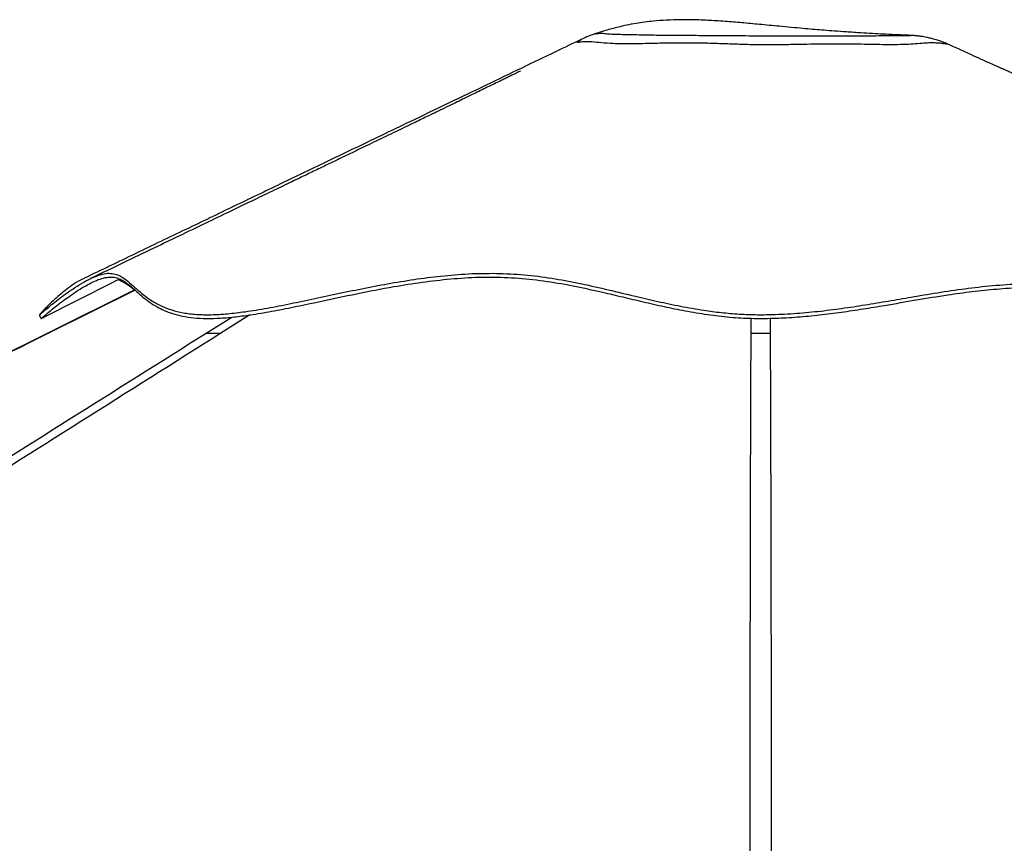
# Model space of a CAD drawing. Header units: millimetres. Extents: x 20 to 26059, y 28 to 17777.
# Tile 42 of 90: x 11776 to 12738, y 7489 to 8294. Entities that reach past the tile are written whole.
import ezdxf

# ---------------------------------------------------------------- set-up
doc = ezdxf.new("R2010")
doc.units = ezdxf.units.MM
doc.header["$LTSCALE"] = 2

msp = doc.modelspace()

# ---------------------------------------------------------------- linework, layer by layer
at = {"color": 7, "linetype": 'Continuous', "lineweight": 25}
for p, q in [((12642.88, 8278.96), (12642.76, 8278.96)), ((11888.2, 8030.09), (11803.06, 7987.88))]:
    msp.add_line(p, q, dxfattribs=at)
at = {"color": 8, "linetype": 'Continuous', "lineweight": 25}
for p, q in [((11888.5, 8029.83), (11803.84, 7987.83)), ((11957.82, 7987.83), (11982.87, 8003.58)), ((12000.61, 8005.76), (11972.29, 7987.83)), ((12490.51, 7987.83), (12490.63, 8002.5)), ((12509.08, 8002.5), (12509.2, 7987.83))]:
    msp.add_line(p, q, dxfattribs=at)
at = {"color": 7, "linetype": 'Continuous', "lineweight": 25, "flags": 128}
for points in [[(11794.73, 8005.61), (11795.65, 8003.81), (11796.56, 8002)], [(11803.06, 7987.88), (11577.42, 7876), (10830.45, 7505.74)]]:
    msp.add_lwpolyline(points, dxfattribs=at)
at = {"color": 7, "linetype": 'Continuous', "lineweight": 25}
for points, knots in [([(12642.76, 8278.96), (12642.72, 8278.97), (12638.72, 8279.12), (12630.99, 8279.47), (12619.77, 8280.01), (12608.77, 8280.6), (12596.84, 8281.3), (12584.49, 8282.1), (12572.5, 8282.97), (12562.18, 8283.77), (12552.78, 8284.54), (12543.13, 8285.38), (12532.44, 8286.34), (12518.18, 8287.68), (12501.72, 8289.26), (12483.86, 8290.93), (12466.92, 8292.35), (12451.11, 8293.41), (12435.96, 8294.04), (12421.85, 8294.2), (12408.14, 8293.82), (12396.35, 8292.94), (12386.48, 8291.8), (12377.71, 8290.46), (12369.79, 8288.96), (12362.45, 8287.33), (12356.12, 8285.75), (12350.21, 8284.13), (12345.21, 8282.63), (12341.19, 8281.36), (12338.95, 8280.64), (12337.97, 8280.31), (12337.91, 8280.29)], [0, 0, 0, 0, 0.000452, 0.038417, 0.074142, 0.108051, 0.144282, 0.189832, 0.22853, 0.261194, 0.29042, 0.320072, 0.355113, 0.39418, 0.458247, 0.514021, 0.566216, 0.621152, 0.665821, 0.711628, 0.756827, 0.798232, 0.82647, 0.854341, 0.886683, 0.908233, 0.931121, 0.953436, 0.971331, 0.985568, 0.999207, 1, 1, 1, 1]), ([(12337.78, 8280.24), (12336.63, 8279.85), (12334.03, 8278.98), (12329.62, 8277.23), (12326.38, 8275.83), (12324.68, 8274.98), (12324.66, 8274.97)], [0, 0, 0, 0, 0.274023, 0.617058, 0.994853, 1, 1, 1, 1]), ([(12337.78, 8280.24), (12337.78, 8280.24), (12337.76, 8280.25), (12337.85, 8280.26), (12337.92, 8280.27)], [0, 0, 0, 0, 0.22023, 1, 1, 1, 1]), ([(12683.67, 8269.9), (12682.55, 8270.41), (12679.73, 8271.69), (12675.2, 8273.35), (12670.33, 8274.89), (12666, 8276.03), (12662.33, 8276.83), (12659.32, 8277.39), (12656.86, 8277.77), (12654.79, 8278.05), (12652.97, 8278.26), (12651.3, 8278.43), (12649.64, 8278.57), (12647.78, 8278.71), (12645.57, 8278.84), (12643.85, 8278.92), (12642.88, 8278.96)], [0, 0, 0, 0, 0.0612172, 0.1544187, 0.2406388, 0.3167895, 0.3806278, 0.4336494, 0.4798157, 0.5233714, 0.5684404, 0.6179479, 0.6770318, 0.7529496, 0.859476, 1, 1, 1, 1]), ([(12324.82, 8275.04), (12316.37, 8270.98), (12296.96, 8261.64), (12265.82, 8246.68), (12230.93, 8229.92), (12194.26, 8212.3), (12155.8, 8193.84), (12115.59, 8174.52), (12073.62, 8154.37), (12029.91, 8133.37), (11984.48, 8111.55), (11937.34, 8088.91), (11888.51, 8065.45), (11855.42, 8049.56), (11838.59, 8041.47)], [0, 0, 0, 0, 0.052796, 0.121257, 0.19324, 0.268748, 0.347784, 0.430352, 0.516453, 0.606089, 0.69926, 0.795968, 0.896214, 1, 1, 1, 1]), ([(12551.88, 8270.18), (12547.26, 8270.1), (12538.01, 8269.93), (12523.68, 8269.68), (12508.67, 8269.49), (12493.09, 8269.62), (12477.19, 8270.08), (12461.54, 8270.64), (12444.99, 8271.21), (12427.54, 8271.42), (12409.57, 8271.25), (12394.28, 8270.92), (12381.94, 8270.64), (12372.22, 8270.5), (12363.46, 8270.5), (12353.86, 8270.78), (12344.02, 8271.53), (12337.81, 8272.12), (12335.06, 8272.37), (12335.06, 8272.37)], [0, 0, 0, 0, 0.054417, 0.10893, 0.163246, 0.222662, 0.282394, 0.342363, 0.402104, 0.47578, 0.549545, 0.623012, 0.674114, 0.725497, 0.777012, 0.828297, 0.91414, 1, 1, 1, 1, 1]), ([(13209.4, 8043.47), (13199.56, 8047.67), (13180.44, 8055.82), (13152.63, 8067.68), (13126.55, 8078.8), (13102.2, 8089.19), (13079.71, 8098.79), (13059.04, 8107.61), (13040, 8115.73), (13022.19, 8123.33), (13003.22, 8131.43), (12983.32, 8139.92), (12962.82, 8148.68), (12943.68, 8156.85), (12925.15, 8164.77), (12909.08, 8171.64), (12895.43, 8177.48), (12884.84, 8182.01), (12876.39, 8185.63), (12869.98, 8188.37), (12864.66, 8190.65), (12858.42, 8193.32), (12850.3, 8196.8), (12841, 8200.79), (12831.48, 8204.88), (12823.2, 8208.43), (12815.98, 8211.53), (12809.27, 8214.42), (12802.62, 8217.28), (12795.7, 8220.26), (12787.97, 8223.59), (12778.74, 8227.58), (12768.92, 8231.83), (12759.61, 8235.87), (12752.58, 8238.94), (12746.7, 8241.51), (12741.35, 8243.86), (12737.65, 8245.49), (12735.76, 8246.32), (12734.86, 8246.72), (12734.77, 8246.75), (12733.85, 8247.15), (12731.75, 8248.09), (12728.19, 8249.68), (12722.68, 8252.17), (12714.98, 8255.66), (12705.37, 8260.03), (12694.74, 8264.87), (12687.26, 8268.27), (12683.66, 8269.91)], [0, 0, 0, 0, 0.0545575, 0.1059199, 0.1540853, 0.1990519, 0.2408177, 0.2787203, 0.3135806, 0.3463518, 0.3774017, 0.4187708, 0.456622, 0.4910517, 0.5249154, 0.5595335, 0.5804561, 0.6008841, 0.6185251, 0.6275426, 0.636686, 0.6483318, 0.662558, 0.6823495, 0.700561, 0.716047, 0.7289061, 0.7413512, 0.7542882, 0.7671047, 0.7814022, 0.7992239, 0.8206491, 0.8381826, 0.8525382, 0.8650063, 0.87597, 0.8862062, 0.8906123, 0.8947565, 0.898858, 0.903317, 0.9087799, 0.9156186, 0.9271984, 0.9418122, 0.959579, 0.9805575, 1, 1, 1, 1]), ([(12265.17, 8244.01), (12265.18, 8244.01), (12265.18, 8244.01), (12264.75, 8243.81), (12264, 8243.44), (12262.28, 8242.59), (12259.48, 8241.21), (12255.73, 8239.37), (12251.75, 8237.42), (12247.96, 8235.56), (12243.5, 8233.38), (12238.46, 8230.92), (12232.34, 8227.94), (12226.03, 8224.87), (12219.71, 8221.79), (12214.03, 8219.03), (12208.13, 8216.17), (12201.15, 8212.78), (12193.09, 8208.88), (12184.97, 8204.95), (12177.82, 8201.49), (12171.44, 8198.4), (12165.26, 8195.42), (12158.46, 8192.13), (12150.97, 8188.52), (12142.58, 8184.47), (12133.49, 8180.08), (12123.99, 8175.5), (12113.88, 8170.62), (12103.23, 8165.49), (12092.01, 8160.08), (12080.67, 8154.62), (12068.81, 8148.91), (12055.75, 8142.62), (12040.81, 8135.43), (12023.71, 8127.21), (12004.47, 8117.95), (11983.08, 8107.66), (11959.56, 8096.35), (11933.9, 8084.01), (11906.11, 8070.65), (11876.21, 8056.28), (11855.58, 8046.37), (11844.91, 8041.24)], [0, 0, 0, 0, 0.00141, 0.003959, 0.006976, 0.011025, 0.01831, 0.028055, 0.037891, 0.047077, 0.055616, 0.070544, 0.084498, 0.100961, 0.116782, 0.130075, 0.143172, 0.159756, 0.179852, 0.200132, 0.216993, 0.23044, 0.245392, 0.260902, 0.278565, 0.298383, 0.320252, 0.342787, 0.365549, 0.391691, 0.418126, 0.444856, 0.471896, 0.501964, 0.53709, 0.577272, 0.622508, 0.672797, 0.728137, 0.788528, 0.853968, 0.924459, 1, 1, 1, 1]), ([(11794.86, 8005.72), (11795.1, 8005.94), (11795.6, 8006.4), (11797.95, 8008.44), (11801.57, 8011.49), (11806.62, 8015.63), (11812.98, 8020.64), (11820.01, 8025.88), (11827.77, 8031.31), (11836.05, 8036.58), (11844.57, 8041.24), (11852.63, 8044.67), (11859.9, 8046.49), (11866.1, 8046.44), (11871.53, 8044.93), (11877.06, 8041.97), (11882.83, 8037.47), (11889.29, 8031.64), (11896.34, 8025.53), (11904.47, 8019.56), (11913.64, 8014.46), (11923.89, 8010.46), (11935.08, 8007.65), (11947.98, 8006.01), (11962.62, 8005.73), (11978.63, 8006.69), (11996.93, 8008.86), (12017.55, 8012.24), (12040.39, 8016.69), (12064.01, 8021.67), (12088.27, 8026.87), (12113.11, 8032), (12138.48, 8036.8), (12164.38, 8041), (12190.82, 8044.25), (12217.8, 8046.4), (12235.82, 8046.36), (12244.92, 8046.33)], [0, 0, 0, 0, 0.019556, 0.040629, 0.061699, 0.087995, 0.114238, 0.140388, 0.166427, 0.196024, 0.225426, 0.254616, 0.283572, 0.312099, 0.340076, 0.367511, 0.404709, 0.440322, 0.474634, 0.507856, 0.540155, 0.566468, 0.592301, 0.617725, 0.642837, 0.667773, 0.692637, 0.722443, 0.752282, 0.782214, 0.812294, 0.842592, 0.87317, 0.904106, 0.935487, 0.967413, 1, 1, 1, 1]), ([(12244.92, 8046.33), (12254.05, 8045.89), (12272.27, 8045.01), (12298.95, 8041.18), (12325.2, 8036.17), (12351.22, 8030.27), (12375.82, 8024.36), (12399.21, 8018.89), (12421.46, 8014.16), (12442.24, 8010.48), (12461.45, 8007.93), (12478.92, 8006.39), (12496.6, 8005.79), (12516.38, 8006.11), (12538.18, 8007.38), (12561.71, 8009.75), (12584.89, 8012.85), (12607.73, 8016.43), (12630.28, 8020.27), (12654.13, 8024.4), (12679.37, 8028.56), (12706.18, 8032.35), (12733.29, 8035.17), (12760.85, 8036.64), (12788.3, 8036.37), (12815.35, 8034.73), (12841.82, 8032.11), (12868.18, 8028.72), (12894.34, 8024.8), (12920.18, 8020.61), (12945.58, 8016.42), (12970.37, 8012.51), (12993.42, 8009.33), (13014.53, 8007.09), (13033.5, 8005.9), (13050.88, 8005.88), (13066.76, 8007.64), (13081.26, 8010.78), (13094.56, 8014.98), (13106.83, 8019.88), (13118.25, 8025.15), (13129.74, 8030.83), (13141.39, 8036.54), (13153.38, 8041.67), (13165.33, 8045.34), (13177.49, 8046.9), (13190.16, 8045.93), (13202.95, 8042.86), (13215.59, 8038.11), (13227.59, 8032.25), (13237.84, 8026.27), (13246.31, 8020.74), (13253.08, 8015.94), (13258.65, 8011.72), (13262.5, 8008.62), (13264.67, 8006.81), (13265.63, 8005.97), (13265.58, 8006.02), (13265.57, 8006.03)], [0, 0, 0, 0, 0.020157, 0.040212, 0.060157, 0.079995, 0.099725, 0.116082, 0.13236, 0.148552, 0.160645, 0.17269, 0.184713, 0.196872, 0.213201, 0.229609, 0.2461, 0.262668, 0.279321, 0.296057, 0.316241, 0.336538, 0.356954, 0.37749, 0.39809, 0.417394, 0.436697, 0.455995, 0.475284, 0.494559, 0.513818, 0.533056, 0.552263, 0.56931, 0.586326, 0.603137, 0.619859, 0.63672, 0.65372, 0.670847, 0.688106, 0.705492, 0.72651, 0.747695, 0.769051, 0.790566, 0.81204, 0.834498, 0.856994, 0.879507, 0.902003, 0.919642, 0.937231, 0.954747, 0.972171, 0.985301, 0.998364, 1, 1, 1, 1]), ([(11838.6, 8041.37), (11838.06, 8041.14), (11834.79, 8039.77), (11828.96, 8036.1), (11821.35, 8030.77), (11814.33, 8025.01), (11808.05, 8019.34), (11802.72, 8014.12), (11798.56, 8009.8), (11795.95, 8006.95), (11795.24, 8006.16), (11794.95, 8005.84)], [0, 0, 0, 0, 0.025472, 0.1546468, 0.2833819, 0.4115065, 0.5388351, 0.665178, 0.7903567, 0.9141764, 1, 1, 1, 1]), ([(11796.77, 8002.24), (11796.8, 8002.26), (11796.9, 8002.35), (11798.09, 8003.42), (11800.56, 8005.55), (11804.59, 8008.94), (11810.1, 8013.41), (11816.5, 8018.38), (11825.86, 8025.27), (11835.85, 8031.91), (11845.62, 8037.25), (11852.65, 8040.39), (11859.24, 8042.38), (11865.22, 8042.98), (11870.5, 8042.13), (11876.3, 8039.74), (11882.57, 8035.23), (11889.15, 8029.26), (11895.64, 8023.51), (11902.04, 8018.46), (11909.07, 8013.91), (11916.72, 8010.05), (11924.92, 8006.92), (11934.5, 8004.42), (11945.53, 8002.74), (11958.01, 8002.1), (11971.86, 8002.46), (11986.99, 8003.81), (12004.54, 8006.19), (12024.4, 8009.64), (12046.48, 8014.05), (12073.24, 8019.73), (12104.84, 8026.49), (12138.25, 8032.97), (12168.94, 8037.85), (12196.69, 8041.09), (12224.75, 8042.92), (12252.86, 8042.63), (12280.82, 8040.18), (12312.45, 8035.27), (12341.13, 8028.95), (12367.49, 8022.68), (12387.52, 8017.91), (12407.9, 8013.29), (12428.88, 8009.08), (12450.45, 8005.58), (12472.09, 8003.15), (12493.51, 8002.16), (12514.72, 8002.39), (12536.05, 8003.6), (12557.55, 8005.64), (12578.89, 8008.35), (12600.05, 8011.54), (12624.46, 8015.6), (12651.99, 8020.41), (12680.4, 8025.1), (12706.53, 8028.71), (12730.5, 8031.19), (12754.66, 8032.68), (12782.1, 8032.94), (12812.88, 8031.3), (12846.7, 8027.84), (12878.91, 8023.38), (12909.33, 8018.57), (12934.77, 8014.36), (12956.67, 8010.82), (12975.12, 8008.03), (12993.5, 8005.56), (13011.59, 8003.62), (13029.33, 8002.39), (13045.98, 8002.18), (13061.06, 8003.34), (13074.51, 8005.79), (13086.54, 8009.02), (13099.63, 8013.6), (13113.33, 8019.56), (13126.15, 8025.9), (13137.04, 8031.26), (13146.4, 8035.55), (13155.6, 8039.09), (13164.77, 8041.65), (13174.07, 8042.9), (13183.53, 8042.74), (13193.11, 8041.24), (13202.69, 8038.64), (13212.11, 8035.14), (13221.26, 8030.95), (13229.95, 8026.31), (13238.43, 8021.21), (13246.43, 8015.9), (13252.77, 8011.3), (13257.33, 8007.8), (13260.5, 8005.26), (13262.79, 8003.37), (13264.01, 8002.31), (13263.9, 8002.4), (13263.89, 8002.41)], [0, 0, 0, 0, 0.002567, 0.009784, 0.016992, 0.026629, 0.03627, 0.046008, 0.055747, 0.075309, 0.084767, 0.094239, 0.10406, 0.113879, 0.123862, 0.133847, 0.149759, 0.165674, 0.176343, 0.187014, 0.197676, 0.206096, 0.214514, 0.223121, 0.231724, 0.240176, 0.248629, 0.257391, 0.266154, 0.277034, 0.287935, 0.298829, 0.315571, 0.332318, 0.344846, 0.357378, 0.369897, 0.382785, 0.395694, 0.408593, 0.427248, 0.436591, 0.445932, 0.455341, 0.464748, 0.474319, 0.483885, 0.49277, 0.501657, 0.510869, 0.520084, 0.529567, 0.539061, 0.548552, 0.562996, 0.577442, 0.588657, 0.59988, 0.611095, 0.622298, 0.637626, 0.652967, 0.668306, 0.681682, 0.695057, 0.704065, 0.713076, 0.722079, 0.731751, 0.741421, 0.751395, 0.761369, 0.770502, 0.779648, 0.78879, 0.802813, 0.816839, 0.827009, 0.837177, 0.847385, 0.857591, 0.867766, 0.87794, 0.888232, 0.898525, 0.909006, 0.919488, 0.93, 0.940512, 0.952557, 0.964598, 0.972745, 0.980897, 0.989039, 0.998708, 1, 1, 1, 1]), ([(11796.79, 8002.2), (11808.76, 8008.27), (11833.09, 8020.6), (11858.52, 8033.49), (11871.99, 8040.31), (11873.09, 8040.87)], [0, 0, 0, 0, 0.470757, 0.956704, 1, 1, 1, 1]), ([(11887.95, 8029.97), (11887.16, 8030.56), (11883.85, 8033.03), (11878.59, 8036.77), (11874.02, 8039.07), (11871.77, 8040.2)], [0, 0, 0, 0, 0.137202, 0.575105, 1, 1, 1, 1]), ([(11972.29, 7987.83), (11881.04, 7930.27), (11629.85, 7771.83), (11057.82, 7411.94), (10503.57, 7063.36), (10109.5, 6815.57), (10035.96, 6769.33)], [0, 0, 0, 0, 0.1416012, 0.3897718, 0.8861157, 1, 1, 1, 1]), ([(11957.82, 7987.83), (11958.39, 7987.83), (11959.54, 7987.83), (11962.1, 7987.83), (11965.32, 7987.83), (11968.78, 7987.83), (11971.25, 7987.83), (11972.29, 7987.83)], [0, 0, 0, 0, 0.207857, 0.420957, 0.629088, 0.844157, 1, 1, 1, 1]), ([(12490.51, 7987.83), (12491.95, 7987.83), (12494.89, 7987.83), (12499.59, 7987.83), (12504.45, 7987.83), (12507.6, 7987.83), (12509.2, 7987.83)], [0, 0, 0, 0, 0.238356, 0.483423, 0.737353, 1, 1, 1, 1])]:
    msp.add_open_spline(points, degree=3, knots=knots, dxfattribs=at)
at = {"color": 8, "linetype": 'Continuous', "lineweight": 25}
for points, knots in [([(12337.92, 8280.27), (12338.3, 8280.36), (12339.12, 8280.54), (12342.7, 8280.92), (12346.24, 8280.9), (12349.07, 8280.54), (12350.79, 8280.29), (12353.88, 8280.12), (12359.34, 8280), (12366.66, 8279.8), (12374.62, 8279.61), (12384.93, 8279.42), (12395.15, 8279.24), (12405.67, 8279.07), (12414.48, 8278.99), (12423.99, 8278.94), (12434.13, 8278.9), (12444.79, 8278.85), (12456.35, 8278.78), (12468.63, 8278.69), (12481.65, 8278.58), (12494.83, 8278.49), (12509.1, 8278.44), (12524.41, 8278.45), (12534.86, 8278.47), (12540.13, 8278.48)], [0, 0, 0, 0, 0.0343837, 0.0724864, 0.1492451, 0.1829738, 0.1999525, 0.2169019, 0.2638949, 0.3109215, 0.3585474, 0.4061843, 0.4807662, 0.5186291, 0.5564777, 0.59444, 0.6324142, 0.6716417, 0.7108755, 0.755079, 0.7992958, 0.844402, 0.8894607, 0.9441736, 1, 1, 1, 1]), ([(12540.13, 8278.48), (12542.31, 8278.48), (12548.36, 8278.5), (12557.96, 8278.51), (12568.84, 8278.52), (12579.31, 8278.51), (12590.29, 8278.5), (12601.53, 8278.5), (12612.86, 8278.54), (12623.16, 8278.63), (12630.88, 8278.7), (12636.22, 8278.72), (12639.8, 8278.72), (12642.61, 8278.7), (12644.87, 8278.68), (12646.22, 8278.67), (12646.3, 8278.72), (12645.21, 8278.83), (12644.05, 8278.92), (12642.96, 8278.95), (12642.88, 8278.96)], [0, 0, 0, 0, 0.031814, 0.088377, 0.144956, 0.20293, 0.260913, 0.334644, 0.408356, 0.484747, 0.561083, 0.606275, 0.651469, 0.697983, 0.744502, 0.806122, 0.867758, 0.93135, 0.994929, 1, 1, 1, 1]), ([(12335.06, 8272.37), (12335.06, 8272.37), (12334.11, 8272.52), (12331.92, 8272.73), (12327.49, 8272.61), (12323.09, 8272.11), (12321.22, 8271.85), (12320.65, 8271.98), (12320.99, 8272.53), (12322.36, 8273.61), (12323.78, 8274.59), (12324.55, 8274.89), (12324.67, 8274.94)], [0, 0, 0, 0, 0.0000014, 0.10816, 0.2170397, 0.3621234, 0.5111732, 0.5709589, 0.7049156, 0.8390964, 0.9751015, 1, 1, 1, 1]), ([(12683.65, 8269.88), (12683.68, 8269.87), (12683.76, 8269.85), (12681.53, 8270.32), (12677.92, 8270.85), (12673.58, 8271.29), (12668.53, 8271.5), (12662.52, 8271.38), (12655.47, 8270.85), (12646.8, 8270.16), (12636.54, 8269.69), (12625.27, 8269.64), (12613.41, 8269.84), (12601.32, 8270.07), (12588.23, 8270.3), (12574.56, 8270.4), (12562.36, 8270.34), (12554.69, 8270.22), (12551.88, 8270.18)], [0, 0, 0, 0, 0.044389, 0.116111, 0.173185, 0.230284, 0.288331, 0.346383, 0.416327, 0.486235, 0.558747, 0.631268, 0.692283, 0.758835, 0.825391, 0.893144, 0.960892, 1, 1, 1, 1]), ([(10076.32, 6805), (10334.91, 6967.57), (10733.18, 7217.94), (11271.23, 7556.18), (11595.23, 7759.87), (11824.11, 7903.77), (11913.25, 7959.81), (11957.82, 7987.83)], [0, 0, 0, 0, 0.4124692, 0.635269, 0.8580688, 0.9290344, 1, 1, 1, 1]), ([(11803.84, 7987.83), (11707.01, 7939.82), (11388.21, 7781.72), (11063.94, 7620.97), (10836.49, 7508.23), (10831.03, 7505.53)], [0, 0, 0, 0, 0.298606, 0.983182, 1, 1, 1, 1]), ([(11803.09, 7987.83), (11803.07, 7987.83), (11803.02, 7987.83), (11803.53, 7987.83), (11803.84, 7987.83)], [0, 0, 0, 0, 0.394075, 1, 1, 1, 1]), ([(12489.25, 6808.19), (12489.29, 6977.22), (12489.35, 7237.81), (12489.62, 7590.03), (12489.86, 7814.18), (12490.35, 7946.84), (12490.51, 7987.83)], [0, 0, 0, 0, 0.429949, 0.662883, 0.895816, 1, 1, 1, 1]), ([(12509.2, 7987.83), (12509.39, 7933.63), (12509.94, 7775.29), (12510.24, 7408.93), (12510.4, 7070.5), (12510.45, 6836.13), (12510.46, 6809.86)], [0, 0, 0, 0, 0.137943, 0.402989, 0.933082, 1, 1, 1, 1])]:
    msp.add_open_spline(points, degree=3, knots=knots, dxfattribs=at)

doc.saveas('drawing.dxf')
